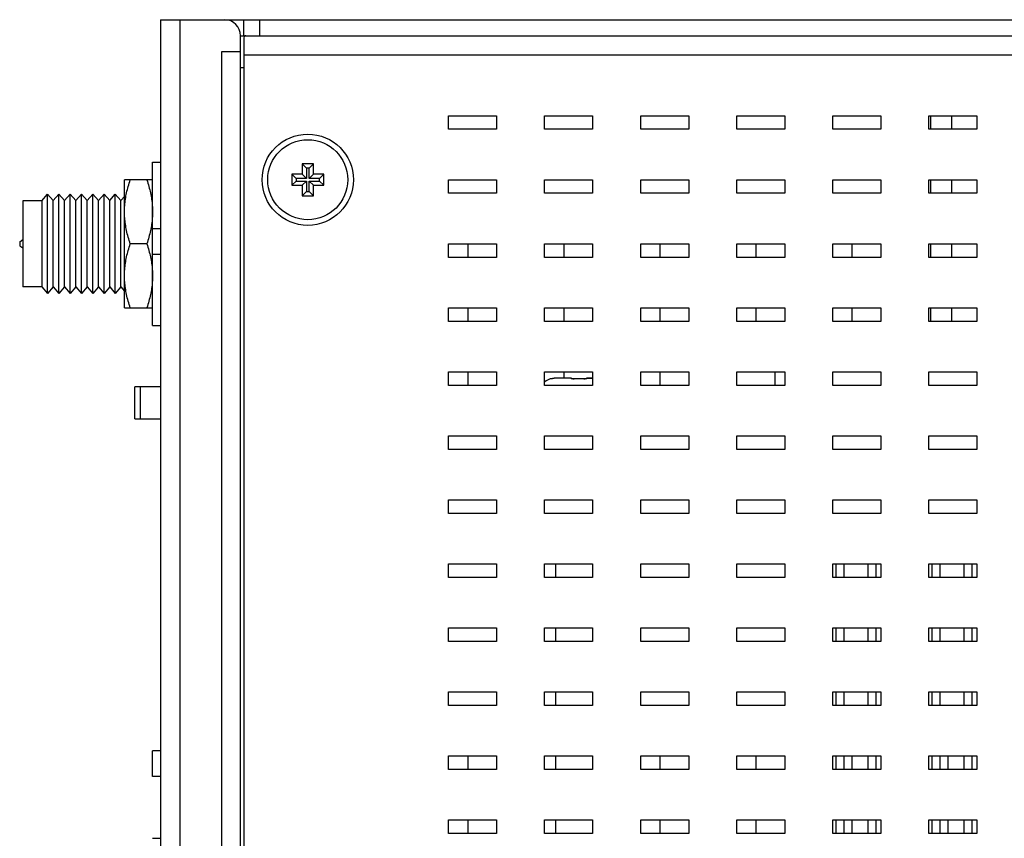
# Model space of a CAD drawing. Extents: x 879 to 1770, y -20 to 610.
# Tile 19 of 24: x 1452 to 1513, y 232 to 283. Entities that reach past the tile are written whole.
import ezdxf

# ---------------------------------------------------------------- set-up
doc = ezdxf.new("R2010")
doc.units = 0
doc.header["$LTSCALE"] = 2
doc.header["$MEASUREMENT"] = 0
for name, color, linetype in [('307228297C-EDXF_CONTINU190', 7, 'CONTINUOUS'), ('307744667F_PDXF_CONTINU208', 7, 'CONTINUOUS'), ('3100320300-SDXF_CONTINU207', 7, 'CONTINUOUS'), ('3105460500_DXF_CONTINUO203', 7, 'CONTINUOUS'), ('3991138300_CDXF_CONTINU185', 7, 'CONTINUOUS'), ('3991138700_BDXF_CONTINU181', 7, 'CONTINUOUS'), ('3991138800_PDXF_CONTINU180', 7, 'CONTINUOUS'), ('ANTENNA-SCREDXF_CONTINU184', 7, 'CONTINUOUS'), ('ANTENNA-WASHDXF_CONTINU202', 7, 'CONTINUOUS'), ('ANTENNA_DXF_CONTINUOUS_199', 7, 'CONTINUOUS'), ('MSBR-1_1_3_1DXF_CONTINU194', 7, 'CONTINUOUS'), ('NET9-652800ADXF_CONTINU200', 7, 'CONTINUOUS'), ('STAND_OFF_31DXF_CONTINU210', 7, 'CONTINUOUS')]:
    doc.layers.add(name, color=color, linetype=linetype)

msp = doc.modelspace()

# ---------------------------------------------------------------- linework, layer by layer
at = {"layer": '307228297C-EDXF_CONTINU190', "color": 7, "linetype": 'Continuous'}
for p, q in [((1460.596, 269.615), (1460.096, 269.615)), ((1460.096, 268.01), (1460.096, 269.615)), ((1460.596, 268.01), (1460.096, 268.01)), ((1460.596, 237.015), (1460.096, 237.015)), ((1460.096, 235.41), (1460.096, 237.015)), ((1460.596, 235.41), (1460.096, 235.41))]:
    msp.add_line(p, q, dxfattribs=at)
at = {"layer": '307744667F_PDXF_CONTINU208', "color": 7, "linetype": 'Continuous'}
for p, q in [((1502.785, 248.69), (1502.785, 247.84)), ((1503.285, 248.69), (1503.285, 247.84)), ((1504.785, 248.69), (1504.785, 247.84)), ((1505.285, 248.69), (1505.285, 247.84)), ((1508.785, 248.69), (1508.785, 247.84)), ((1509.285, 248.69), (1509.285, 247.84)), ((1510.785, 248.69), (1510.785, 247.84)), ((1511.285, 248.69), (1511.285, 247.84)), ((1502.785, 244.69), (1502.785, 243.84)), ((1503.285, 244.69), (1503.285, 243.84)), ((1504.785, 244.69), (1504.785, 243.84)), ((1505.285, 244.69), (1505.285, 243.84)), ((1508.785, 244.69), (1508.785, 243.84)), ((1509.285, 244.69), (1509.285, 243.84)), ((1510.785, 244.69), (1510.785, 243.84)), ((1511.285, 244.69), (1511.285, 243.84)), ((1502.785, 240.69), (1502.785, 239.84)), ((1503.285, 240.69), (1503.285, 239.84)), ((1504.785, 240.69), (1504.785, 239.84)), ((1505.285, 240.69), (1505.285, 239.84)), ((1508.785, 240.69), (1508.785, 239.84)), ((1509.285, 240.69), (1509.285, 239.84)), ((1510.785, 240.69), (1510.785, 239.84)), ((1511.285, 240.69), (1511.285, 239.84)), ((1502.785, 236.69), (1502.785, 235.84)), ((1503.285, 236.69), (1503.285, 235.84)), ((1504.785, 236.69), (1504.785, 235.84)), ((1505.285, 236.69), (1505.285, 235.84)), ((1508.785, 236.69), (1508.785, 235.84)), ((1509.285, 236.69), (1509.285, 235.84)), ((1510.785, 236.69), (1510.785, 235.84)), ((1511.285, 236.69), (1511.285, 235.84)), ((1502.785, 232.69), (1502.785, 231.84)), ((1503.285, 232.69), (1503.285, 231.84)), ((1504.785, 232.69), (1504.785, 231.84)), ((1505.285, 232.69), (1505.285, 231.84)), ((1508.785, 232.69), (1508.785, 231.84)), ((1509.285, 232.69), (1509.285, 231.84)), ((1510.785, 232.69), (1510.785, 231.84)), ((1511.285, 232.69), (1511.285, 231.84))]:
    msp.add_line(p, q, dxfattribs=at)
at = {"layer": '3100320300-SDXF_CONTINU207', "color": 7, "linetype": 'Continuous'}
for p, q in [((1484.952, 260.238), (1484.952, 260.245)), ((1485.161, 260.277), (1485.161, 260.277)), ((1486.255, 260.29), (1485.329, 260.29)), ((1486.255, 260.29), (1485.329, 260.29)), ((1486.37, 260.244), (1486.345, 260.248)), ((1486.4, 260.242), (1486.369, 260.244)), ((1486.435, 260.242), (1486.4, 260.242)), ((1486.539, 260.246), (1486.435, 260.242)), ((1486.45, 260.243), (1486.435, 260.242)), ((1486.45, 260.238), (1486.45, 260.243)), ((1486.845, 260.249), (1486.746, 260.25)), ((1487.042, 260.243), (1486.954, 260.246)), ((1487.06, 260.242), (1487.042, 260.243)), ((1487.042, 260.238), (1487.042, 260.243)), ((1487.095, 260.242), (1487.059, 260.242)), ((1487.126, 260.245), (1487.095, 260.242)), ((1487.596, 260.29), (1487.237, 260.29)), ((1487.237, 260.29), (1487.596, 260.29))]:
    msp.add_line(p, q, dxfattribs=at)
for points in [[(1485.016, 260.249), (1485.002, 260.245), (1484.991, 260.243), (1484.983, 260.242), (1484.982, 260.242)], [(1485.161, 260.277), (1485.13, 260.272), (1485.103, 260.267), (1485.078, 260.262), (1485.054, 260.257), (1485.016, 260.249)], [(1485.329, 260.29), (1485.279, 260.289), (1485.211, 260.283), (1485.161, 260.277)], [(1486.345, 260.248), (1486.327, 260.251), (1486.317, 260.254), (1486.315, 260.255)], [(1486.746, 260.25), (1486.649, 260.249), (1486.538, 260.246)], [(1487.042, 260.243), (1486.955, 260.246), (1486.844, 260.249)], [(1487.167, 260.252), (1487.15, 260.248), (1487.126, 260.245)], [(1487.176, 260.254), (1487.178, 260.255), (1487.177, 260.255), (1487.167, 260.252)]]:
    msp.add_lwpolyline(points, dxfattribs=at)
for centre, radius, start, end in [((1485.246, 259.29), 1, 107.26001, 130), ((1484.982, 260.15), 0.1, 76.61004, 107.09561), ((1484.984, 260.142), 0.101, 91.22681, 108.27391), ((1484.984, 260.144), 0.0992, 88.82496, 91.21728), ((1485.328, 259.205), 1.085, 96.04289, 98.8682), ((1485.329, 259.201), 1.088, 92.82135, 96.04374), ((1485.329, 259.195), 1.094, 89.99936, 92.82284), ((1486.255, 260.19), 0.1, 38.04501, 90), ((1486.377, 260.539), 0.3, 257.2836, 257.73058), ((1486.742, 254.766), 5.479, 89.95742, 93.05486), ((1486.75, 254.768), 5.477, 86.94466, 90.04308), ((1487.237, 260.19), 0.1, 90, 141.93663), ((1487.235, 260.178), 0.099, 127.28441, 130.57327), ((1487.236, 260.176), 0.101, 87.10657, 127.23926)]:
    msp.add_arc(centre, radius, start, end, dxfattribs=at)
for points, start_tangent, end_tangent in [([(1484.995, 260.243), (1484.972, 260.239), (1484.957, 260.237), (1484.952, 260.238)], (-0.976707, -0.214576), (-0.00808, 0.999967)), ([(1485.161, 260.277), (1485.112, 260.268), (1485.067, 260.259), (1485.027, 260.25), (1484.995, 260.243)], (-0.988064, -0.154042), (-0.976707, -0.214576)), ([(1486.311, 260.247), (1486.279, 260.256), (1486.258, 260.267), (1486.252, 260.277)], (-0.975469, 0.220138), (0.083373, 0.996518)), ([(1486.252, 260.277), (1486.253, 260.285), (1486.254, 260.289), (1486.255, 260.29)], (0.081403, 0.996681), (1, 0.000011)), ([(1486.252, 260.277), (1486.289, 260.271), (1486.322, 260.253)], (0.998774, 0.04951), (0.759516, -0.650488)), ([(1486.45, 260.238), (1486.4, 260.237), (1486.352, 260.24), (1486.313, 260.246)], (-0.998521, -0.054363), (-0.977156, 0.212522)), ([(1487.165, 260.243), (1487.127, 260.239), (1487.086, 260.237), (1487.042, 260.238)], (-0.985977, -0.166879), (-0.998521, 0.054371)), ([(1487.241, 260.277), (1487.236, 260.268), (1487.221, 260.259), (1487.197, 260.25), (1487.165, 260.243)], (0.081859, -0.996644), (-0.985977, -0.166879)), ([(1487.237, 260.29), (1487.239, 260.288), (1487.24, 260.284), (1487.241, 260.277)], (1, -0.000012), (0.081402, -0.996681))]:
    msp.add_spline(points, degree=3, dxfattribs=dict(at, start_tangent=start_tangent, end_tangent=end_tangent))
at = {"layer": '3105460500_DXF_CONTINUO203', "color": 7, "linetype": 'Continuous'}
for p, q in [((1470.146, 273.69), (1469.446, 273.69)), ((1469.446, 273.69), (1469.714, 273.422)), ((1469.446, 273.69), (1469.446, 273.04)), ((1469.878, 273.422), (1469.714, 273.422)), ((1469.714, 273.422), (1469.714, 272.772)), ((1470.146, 273.69), (1469.878, 273.422)), ((1469.878, 272.772), (1469.878, 273.422)), ((1470.146, 273.04), (1470.146, 273.69)), ((1469.446, 273.04), (1468.796, 273.04)), ((1468.796, 273.04), (1469.064, 272.772)), ((1468.796, 273.04), (1468.796, 272.34)), ((1468.796, 272.34), (1469.064, 272.608)), ((1469.714, 272.772), (1469.064, 272.772)), ((1469.064, 272.772), (1469.064, 272.608)), ((1469.064, 272.608), (1469.714, 272.608)), ((1469.446, 273.04), (1469.714, 272.772)), ((1469.446, 272.34), (1469.714, 272.608)), ((1469.714, 272.608), (1469.714, 271.958)), ((1470.146, 273.04), (1469.878, 272.772)), ((1470.528, 272.772), (1469.878, 272.772)), ((1469.878, 272.608), (1470.528, 272.608)), ((1470.146, 272.34), (1469.878, 272.608)), ((1469.878, 271.958), (1469.878, 272.608)), ((1470.796, 273.04), (1470.146, 273.04)), ((1470.796, 273.04), (1470.528, 272.772)), ((1470.528, 272.608), (1470.528, 272.772)), ((1470.796, 272.34), (1470.528, 272.608)), ((1470.796, 272.34), (1470.796, 273.04)), ((1468.796, 272.34), (1469.446, 272.34)), ((1469.446, 272.34), (1469.446, 271.69)), ((1469.446, 271.69), (1469.714, 271.958)), ((1469.714, 271.958), (1469.878, 271.958)), ((1470.146, 271.69), (1469.878, 271.958)), ((1470.146, 272.34), (1470.796, 272.34)), ((1470.146, 271.69), (1470.146, 272.34)), ((1469.446, 271.69), (1470.146, 271.69))]:
    msp.add_line(p, q, dxfattribs=at)
msp.add_circle((1469.796, 272.69), 2.5, dxfattribs=at)
at = {"layer": '3991138300_CDXF_CONTINU185', "color": 3, "linetype": 'Continuous'}
msp.add_line((1464.596, 282.69), (1560.596, 282.69), dxfattribs=at)
at = {"layer": '3991138300_CDXF_CONTINU185', "color": 7, "linetype": 'Continuous'}
for p, q in [((1465.796, 281.651), (1465.796, 282.69)), ((1466.796, 281.69), (1466.796, 282.69)), ((1465.596, 281.69), (1555.096, 281.69)), ((1479.796, 268.69), (1479.796, 267.84)), ((1485.796, 268.69), (1485.796, 267.84)), ((1491.796, 268.69), (1491.796, 267.84)), ((1497.796, 268.69), (1497.796, 267.84)), ((1503.796, 268.69), (1503.796, 267.84)), ((1479.796, 264.69), (1479.796, 263.84)), ((1485.796, 264.69), (1485.796, 263.84)), ((1491.796, 264.69), (1491.796, 263.84)), ((1497.796, 264.69), (1497.796, 263.84)), ((1503.796, 264.69), (1503.796, 263.84)), ((1479.796, 260.69), (1479.796, 259.84)), ((1485.796, 260.69), (1485.796, 260.29)), ((1491.796, 260.69), (1491.796, 259.84)), ((1479.796, 236.69), (1479.796, 235.84)), ((1491.796, 236.69), (1491.796, 235.84)), ((1497.796, 236.69), (1497.796, 235.84)), ((1503.796, 236.69), (1503.796, 235.84)), ((1509.796, 236.69), (1509.796, 235.84)), ((1479.796, 232.69), (1479.796, 231.84)), ((1491.796, 232.69), (1491.796, 231.84)), ((1497.796, 232.69), (1497.796, 231.84)), ((1503.796, 232.69), (1503.796, 231.84)), ((1509.796, 232.69), (1509.796, 231.84))]:
    msp.add_line(p, q, dxfattribs=at)
at = {"layer": '3991138700_BDXF_CONTINU181', "color": 7, "linetype": 'Continuous'}
for p, q in [((1465.796, 281.464), (1465.796, 170.19)), ((1465.796, 280.49), (1555.096, 280.49)), ((1478.596, 276.69), (1481.596, 276.69)), ((1478.596, 275.84), (1478.596, 276.69)), ((1481.596, 276.69), (1481.596, 275.84)), ((1484.596, 276.69), (1487.596, 276.69)), ((1484.596, 275.84), (1484.596, 276.69)), ((1487.596, 276.69), (1487.596, 275.84)), ((1490.596, 276.69), (1493.596, 276.69)), ((1490.596, 275.84), (1490.596, 276.69)), ((1493.596, 276.69), (1493.596, 275.84)), ((1496.596, 276.69), (1499.596, 276.69)), ((1496.596, 275.84), (1496.596, 276.69)), ((1499.596, 276.69), (1499.596, 275.84)), ((1502.596, 276.69), (1505.596, 276.69)), ((1502.596, 275.84), (1502.596, 276.69)), ((1505.596, 276.69), (1505.596, 275.84)), ((1508.596, 276.69), (1511.596, 276.69)), ((1508.596, 275.84), (1508.596, 276.69)), ((1511.596, 276.69), (1511.596, 275.84)), ((1481.596, 275.84), (1478.596, 275.84)), ((1487.596, 275.84), (1484.596, 275.84)), ((1493.596, 275.84), (1490.596, 275.84)), ((1499.596, 275.84), (1496.596, 275.84)), ((1505.596, 275.84), (1502.596, 275.84)), ((1511.596, 275.84), (1508.596, 275.84)), ((1478.596, 272.69), (1481.596, 272.69)), ((1478.596, 271.84), (1478.596, 272.69)), ((1481.596, 272.69), (1481.596, 271.84)), ((1484.596, 272.69), (1487.596, 272.69)), ((1484.596, 271.84), (1484.596, 272.69)), ((1487.596, 272.69), (1487.596, 271.84)), ((1490.596, 272.69), (1493.596, 272.69)), ((1490.596, 271.84), (1490.596, 272.69)), ((1493.596, 272.69), (1493.596, 271.84)), ((1496.596, 272.69), (1499.596, 272.69)), ((1496.596, 271.84), (1496.596, 272.69)), ((1499.596, 272.69), (1499.596, 271.84)), ((1502.596, 272.69), (1505.596, 272.69)), ((1502.596, 271.84), (1502.596, 272.69)), ((1505.596, 272.69), (1505.596, 271.84)), ((1508.596, 272.69), (1511.596, 272.69)), ((1508.596, 271.84), (1508.596, 272.69)), ((1511.596, 272.69), (1511.596, 271.84)), ((1481.596, 271.84), (1478.596, 271.84)), ((1487.596, 271.84), (1484.596, 271.84)), ((1493.596, 271.84), (1490.596, 271.84)), ((1499.596, 271.84), (1496.596, 271.84)), ((1505.596, 271.84), (1502.596, 271.84)), ((1511.596, 271.84), (1508.596, 271.84)), ((1478.596, 268.69), (1481.596, 268.69)), ((1478.596, 267.84), (1478.596, 268.69)), ((1481.596, 268.69), (1481.596, 267.84)), ((1484.596, 268.69), (1487.596, 268.69)), ((1484.596, 267.84), (1484.596, 268.69)), ((1487.596, 268.69), (1487.596, 267.84)), ((1490.596, 268.69), (1493.596, 268.69)), ((1490.596, 267.84), (1490.596, 268.69)), ((1493.596, 268.69), (1493.596, 267.84)), ((1496.596, 268.69), (1499.596, 268.69)), ((1496.596, 267.84), (1496.596, 268.69)), ((1499.596, 268.69), (1499.596, 267.84)), ((1502.596, 268.69), (1505.596, 268.69)), ((1502.596, 267.84), (1502.596, 268.69)), ((1505.596, 268.69), (1505.596, 267.84)), ((1508.596, 268.69), (1511.596, 268.69)), ((1508.596, 267.84), (1508.596, 268.69)), ((1511.596, 268.69), (1511.596, 267.84)), ((1481.596, 267.84), (1478.596, 267.84)), ((1487.596, 267.84), (1484.596, 267.84)), ((1493.596, 267.84), (1490.596, 267.84)), ((1499.596, 267.84), (1496.596, 267.84)), ((1505.596, 267.84), (1502.596, 267.84)), ((1511.596, 267.84), (1508.596, 267.84)), ((1478.596, 264.69), (1481.596, 264.69)), ((1478.596, 263.84), (1478.596, 264.69)), ((1481.596, 264.69), (1481.596, 263.84)), ((1484.596, 264.69), (1487.596, 264.69)), ((1484.596, 263.84), (1484.596, 264.69)), ((1487.596, 264.69), (1487.596, 263.84)), ((1490.596, 264.69), (1493.596, 264.69)), ((1490.596, 263.84), (1490.596, 264.69)), ((1493.596, 264.69), (1493.596, 263.84)), ((1496.596, 264.69), (1499.596, 264.69)), ((1496.596, 263.84), (1496.596, 264.69)), ((1499.596, 264.69), (1499.596, 263.84)), ((1502.596, 264.69), (1505.596, 264.69)), ((1502.596, 263.84), (1502.596, 264.69)), ((1505.596, 264.69), (1505.596, 263.84)), ((1508.596, 264.69), (1511.596, 264.69)), ((1508.596, 263.84), (1508.596, 264.69)), ((1511.596, 264.69), (1511.596, 263.84)), ((1481.596, 263.84), (1478.596, 263.84)), ((1487.596, 263.84), (1484.596, 263.84)), ((1493.596, 263.84), (1490.596, 263.84)), ((1499.596, 263.84), (1496.596, 263.84)), ((1505.596, 263.84), (1502.596, 263.84)), ((1511.596, 263.84), (1508.596, 263.84)), ((1478.596, 260.69), (1481.596, 260.69)), ((1478.596, 259.84), (1478.596, 260.69)), ((1481.596, 260.69), (1481.596, 259.84)), ((1484.596, 260.69), (1487.596, 260.69)), ((1484.596, 259.84), (1484.596, 260.69)), ((1487.596, 260.69), (1487.596, 259.84)), ((1490.596, 260.69), (1493.596, 260.69)), ((1490.596, 259.84), (1490.596, 260.69)), ((1493.596, 260.69), (1493.596, 259.84)), ((1496.596, 260.69), (1499.596, 260.69)), ((1496.596, 259.84), (1496.596, 260.69)), ((1499.596, 260.69), (1499.596, 259.84)), ((1502.596, 260.69), (1505.596, 260.69)), ((1502.596, 259.84), (1502.596, 260.69)), ((1505.596, 260.69), (1505.596, 259.84)), ((1508.596, 260.69), (1511.596, 260.69)), ((1508.596, 259.84), (1508.596, 260.69)), ((1511.596, 260.69), (1511.596, 259.84)), ((1481.596, 259.84), (1478.596, 259.84)), ((1487.596, 259.84), (1484.596, 259.84)), ((1493.596, 259.84), (1490.596, 259.84)), ((1499.596, 259.84), (1496.596, 259.84)), ((1505.596, 259.84), (1502.596, 259.84)), ((1511.596, 259.84), (1508.596, 259.84)), ((1478.596, 256.69), (1481.596, 256.69)), ((1478.596, 255.84), (1478.596, 256.69)), ((1481.596, 256.69), (1481.596, 255.84)), ((1484.596, 256.69), (1487.596, 256.69)), ((1484.596, 255.84), (1484.596, 256.69)), ((1487.596, 256.69), (1487.596, 255.84)), ((1490.596, 256.69), (1493.596, 256.69)), ((1490.596, 255.84), (1490.596, 256.69)), ((1493.596, 256.69), (1493.596, 255.84)), ((1496.596, 256.69), (1499.596, 256.69)), ((1496.596, 255.84), (1496.596, 256.69)), ((1499.596, 256.69), (1499.596, 255.84)), ((1502.596, 256.69), (1505.596, 256.69)), ((1502.596, 255.84), (1502.596, 256.69)), ((1505.596, 256.69), (1505.596, 255.84)), ((1508.596, 256.69), (1511.596, 256.69)), ((1508.596, 255.84), (1508.596, 256.69)), ((1511.596, 256.69), (1511.596, 255.84)), ((1481.596, 255.84), (1478.596, 255.84)), ((1487.596, 255.84), (1484.596, 255.84)), ((1493.596, 255.84), (1490.596, 255.84)), ((1499.596, 255.84), (1496.596, 255.84)), ((1505.596, 255.84), (1502.596, 255.84)), ((1511.596, 255.84), (1508.596, 255.84)), ((1478.596, 252.69), (1481.596, 252.69)), ((1478.596, 251.84), (1478.596, 252.69)), ((1481.596, 252.69), (1481.596, 251.84)), ((1484.596, 252.69), (1487.596, 252.69)), ((1484.596, 251.84), (1484.596, 252.69)), ((1487.596, 252.69), (1487.596, 251.84)), ((1490.596, 252.69), (1493.596, 252.69)), ((1490.596, 251.84), (1490.596, 252.69)), ((1493.596, 252.69), (1493.596, 251.84)), ((1496.596, 252.69), (1499.596, 252.69)), ((1496.596, 251.84), (1496.596, 252.69)), ((1499.596, 252.69), (1499.596, 251.84)), ((1502.596, 252.69), (1505.596, 252.69)), ((1502.596, 251.84), (1502.596, 252.69)), ((1505.596, 252.69), (1505.596, 251.84)), ((1508.596, 252.69), (1511.596, 252.69)), ((1508.596, 251.84), (1508.596, 252.69)), ((1511.596, 252.69), (1511.596, 251.84)), ((1481.596, 251.84), (1478.596, 251.84)), ((1487.596, 251.84), (1484.596, 251.84)), ((1493.596, 251.84), (1490.596, 251.84)), ((1499.596, 251.84), (1496.596, 251.84)), ((1505.596, 251.84), (1502.596, 251.84)), ((1511.596, 251.84), (1508.596, 251.84)), ((1478.596, 248.69), (1481.596, 248.69)), ((1478.596, 247.84), (1478.596, 248.69)), ((1481.596, 248.69), (1481.596, 247.84)), ((1484.596, 248.69), (1487.596, 248.69)), ((1484.596, 247.84), (1484.596, 248.69)), ((1487.596, 248.69), (1487.596, 247.84)), ((1490.596, 248.69), (1493.596, 248.69)), ((1490.596, 247.84), (1490.596, 248.69)), ((1493.596, 248.69), (1493.596, 247.84)), ((1496.596, 248.69), (1499.596, 248.69)), ((1496.596, 247.84), (1496.596, 248.69)), ((1499.596, 248.69), (1499.596, 247.84)), ((1502.596, 248.69), (1505.596, 248.69)), ((1502.596, 247.84), (1502.596, 248.69)), ((1505.596, 248.69), (1505.596, 247.84)), ((1508.596, 248.69), (1511.596, 248.69)), ((1508.596, 247.84), (1508.596, 248.69)), ((1511.596, 248.69), (1511.596, 247.84)), ((1481.596, 247.84), (1478.596, 247.84)), ((1487.596, 247.84), (1484.596, 247.84)), ((1493.596, 247.84), (1490.596, 247.84)), ((1499.596, 247.84), (1496.596, 247.84)), ((1505.596, 247.84), (1502.596, 247.84)), ((1511.596, 247.84), (1508.596, 247.84)), ((1478.596, 244.69), (1481.596, 244.69)), ((1478.596, 243.84), (1478.596, 244.69)), ((1481.596, 244.69), (1481.596, 243.84)), ((1484.596, 244.69), (1487.596, 244.69)), ((1484.596, 243.84), (1484.596, 244.69)), ((1487.596, 244.69), (1487.596, 243.84)), ((1490.596, 244.69), (1493.596, 244.69)), ((1490.596, 243.84), (1490.596, 244.69)), ((1493.596, 244.69), (1493.596, 243.84)), ((1496.596, 244.69), (1499.596, 244.69)), ((1496.596, 243.84), (1496.596, 244.69)), ((1499.596, 244.69), (1499.596, 243.84)), ((1502.596, 244.69), (1505.596, 244.69)), ((1502.596, 243.84), (1502.596, 244.69)), ((1505.596, 244.69), (1505.596, 243.84)), ((1508.596, 244.69), (1511.596, 244.69)), ((1508.596, 243.84), (1508.596, 244.69)), ((1511.596, 244.69), (1511.596, 243.84)), ((1481.596, 243.84), (1478.596, 243.84)), ((1487.596, 243.84), (1484.596, 243.84)), ((1493.596, 243.84), (1490.596, 243.84)), ((1499.596, 243.84), (1496.596, 243.84)), ((1505.596, 243.84), (1502.596, 243.84)), ((1511.596, 243.84), (1508.596, 243.84)), ((1478.596, 240.69), (1481.596, 240.69)), ((1478.596, 239.84), (1478.596, 240.69)), ((1481.596, 240.69), (1481.596, 239.84)), ((1484.596, 240.69), (1487.596, 240.69)), ((1484.596, 239.84), (1484.596, 240.69)), ((1487.596, 240.69), (1487.596, 239.84)), ((1490.596, 240.69), (1493.596, 240.69)), ((1490.596, 239.84), (1490.596, 240.69)), ((1493.596, 240.69), (1493.596, 239.84)), ((1496.596, 240.69), (1499.596, 240.69)), ((1496.596, 239.84), (1496.596, 240.69)), ((1499.596, 240.69), (1499.596, 239.84)), ((1502.596, 240.69), (1505.596, 240.69)), ((1502.596, 239.84), (1502.596, 240.69)), ((1505.596, 240.69), (1505.596, 239.84)), ((1508.596, 240.69), (1511.596, 240.69)), ((1508.596, 239.84), (1508.596, 240.69)), ((1511.596, 240.69), (1511.596, 239.84)), ((1481.596, 239.84), (1478.596, 239.84)), ((1487.596, 239.84), (1484.596, 239.84)), ((1493.596, 239.84), (1490.596, 239.84)), ((1499.596, 239.84), (1496.596, 239.84)), ((1505.596, 239.84), (1502.596, 239.84)), ((1511.596, 239.84), (1508.596, 239.84)), ((1478.596, 236.69), (1481.596, 236.69)), ((1478.596, 235.84), (1478.596, 236.69)), ((1481.596, 236.69), (1481.596, 235.84)), ((1484.596, 236.69), (1487.596, 236.69)), ((1484.596, 235.84), (1484.596, 236.69)), ((1487.596, 236.69), (1487.596, 235.84)), ((1490.596, 236.69), (1493.596, 236.69)), ((1490.596, 235.84), (1490.596, 236.69)), ((1493.596, 236.69), (1493.596, 235.84)), ((1496.596, 236.69), (1499.596, 236.69)), ((1496.596, 235.84), (1496.596, 236.69)), ((1499.596, 236.69), (1499.596, 235.84)), ((1502.596, 236.69), (1505.596, 236.69)), ((1502.596, 235.84), (1502.596, 236.69)), ((1505.596, 236.69), (1505.596, 235.84)), ((1508.596, 236.69), (1511.596, 236.69)), ((1508.596, 235.84), (1508.596, 236.69)), ((1511.596, 236.69), (1511.596, 235.84)), ((1481.596, 235.84), (1478.596, 235.84)), ((1487.596, 235.84), (1484.596, 235.84)), ((1493.596, 235.84), (1490.596, 235.84)), ((1499.596, 235.84), (1496.596, 235.84)), ((1505.596, 235.84), (1502.596, 235.84)), ((1511.596, 235.84), (1508.596, 235.84)), ((1478.596, 232.69), (1481.596, 232.69)), ((1478.596, 231.84), (1478.596, 232.69)), ((1481.596, 232.69), (1481.596, 231.84)), ((1484.596, 232.69), (1487.596, 232.69)), ((1484.596, 231.84), (1484.596, 232.69)), ((1487.596, 232.69), (1487.596, 231.84)), ((1490.596, 232.69), (1493.596, 232.69)), ((1490.596, 231.84), (1490.596, 232.69)), ((1493.596, 232.69), (1493.596, 231.84)), ((1496.596, 232.69), (1499.596, 232.69)), ((1496.596, 231.84), (1496.596, 232.69)), ((1499.596, 232.69), (1499.596, 231.84)), ((1502.596, 232.69), (1505.596, 232.69)), ((1502.596, 231.84), (1502.596, 232.69)), ((1505.596, 232.69), (1505.596, 231.84)), ((1508.596, 232.69), (1511.596, 232.69)), ((1508.596, 231.84), (1508.596, 232.69)), ((1511.596, 232.69), (1511.596, 231.84)), ((1481.596, 231.84), (1478.596, 231.84)), ((1487.596, 231.84), (1484.596, 231.84)), ((1493.596, 231.84), (1490.596, 231.84)), ((1499.596, 231.84), (1496.596, 231.84)), ((1505.596, 231.84), (1502.596, 231.84)), ((1511.596, 231.84), (1508.596, 231.84))]:
    msp.add_line(p, q, dxfattribs=at)
msp.add_circle((1469.796, 272.69), 2.85, dxfattribs=at)
for points, start_tangent, end_tangent in [([(1465.825, 281.634), (1465.796, 281.464)], (-0.575425, -0.817855), (0, -1)), ([(1465.923, 281.69), (1465.825, 281.634)], (-1, 0), (-0.575425, -0.817855))]:
    msp.add_spline(points, degree=3, dxfattribs=dict(at, start_tangent=start_tangent, end_tangent=end_tangent))
at = {"layer": '3991138800_PDXF_CONTINU180', "color": 7, "linetype": 'Continuous'}
for p, q in [((1460.596, 282.69), (1464.596, 282.69)), ((1460.596, 282.69), (1460.596, 170.19)), ((1461.796, 282.69), (1461.796, 170.19)), ((1465.596, 279.69), (1465.596, 281.69)), ((1465.596, 280.69), (1464.396, 280.69)), ((1464.396, 280.69), (1464.396, 172.19)), ((1465.584, 172.19), (1465.584, 280.69)), ((1465.782, 279.69), (1465.596, 279.69))]:
    msp.add_line(p, q, dxfattribs=at)
msp.add_arc((1464.596, 281.69), 1, 0, 90, dxfattribs=at)
at = {"layer": 'ANTENNA-SCREDXF_CONTINU184', "color": 7, "linetype": 'Continuous'}
for p, q in [((1460.096, 272.69), (1458.346, 272.69)), ((1458.346, 264.69), (1458.346, 272.69)), ((1459.739, 268.69), (1458.704, 268.69)), ((1458.346, 264.69), (1460.096, 264.69))]:
    msp.add_line(p, q, dxfattribs=at)
for points, start_tangent, end_tangent in [([(1458.346, 270.69), (1458.361, 271.081), (1458.405, 271.475), (1458.477, 271.871), (1458.576, 272.271), (1458.704, 272.69)], (0, 1), (0.316228, 0.948683)), ([(1459.739, 272.69), (1459.867, 272.27), (1459.967, 271.864), (1460.039, 271.466), (1460.082, 271.075), (1460.096, 270.69)], (0.316228, -0.948683), (0, -1)), ([(1458.704, 268.69), (1458.575, 269.109), (1458.475, 269.515), (1458.404, 269.913), (1458.361, 270.305), (1458.346, 270.69)], (-0.316228, 0.948683), (0, 1)), ([(1460.096, 270.69), (1460.082, 270.298), (1460.038, 269.905), (1459.966, 269.509), (1459.867, 269.108), (1459.739, 268.69)], (0, -1), (-0.316228, -0.948683)), ([(1458.346, 266.69), (1458.361, 267.081), (1458.405, 267.475), (1458.477, 267.871), (1458.576, 268.271), (1458.704, 268.69)], (0, 1), (0.316228, 0.948683)), ([(1459.739, 268.69), (1459.867, 268.27), (1459.967, 267.864), (1460.039, 267.466), (1460.082, 267.075), (1460.096, 266.69)], (0.316228, -0.948683), (0, -1)), ([(1458.704, 264.69), (1458.575, 265.109), (1458.475, 265.515), (1458.404, 265.913), (1458.361, 266.305), (1458.346, 266.69)], (-0.316228, 0.948683), (0, 1)), ([(1460.096, 266.69), (1460.082, 266.298), (1460.038, 265.905), (1459.966, 265.509), (1459.867, 265.108), (1459.739, 264.69)], (0, -1), (-0.316228, -0.948683))]:
    msp.add_spline(points, degree=3, dxfattribs=dict(at, start_tangent=start_tangent, end_tangent=end_tangent))
at = {"layer": 'ANTENNA-WASHDXF_CONTINU202', "color": 6, "linetype": 'Continuous'}
for p, q in [((1460.096, 273.79), (1460.596, 273.79)), ((1460.096, 269.615), (1460.096, 273.79)), ((1460.096, 263.59), (1460.096, 268.01)), ((1460.096, 263.59), (1460.596, 263.59)), ((1460.096, 231.54), (1460.596, 231.54))]:
    msp.add_line(p, q, dxfattribs=at)
at = {"layer": 'ANTENNA_DXF_CONTINUOUS_199', "color": 7, "linetype": 'Continuous'}
for p, q in [((1453.182, 271.38), (1451.996, 271.38)), ((1451.996, 271.38), (1451.996, 266)), ((1453.182, 271.38), (1453.541, 271.795)), ((1453.182, 271.38), (1453.182, 266)), ((1453.894, 271.388), (1453.541, 271.795)), ((1453.541, 265.585), (1453.541, 271.795)), ((1453.894, 271.388), (1454.246, 271.795)), ((1453.894, 265.992), (1453.894, 271.388)), ((1454.599, 271.388), (1454.246, 271.795)), ((1454.246, 265.585), (1454.246, 271.795)), ((1454.599, 271.388), (1454.951, 271.795)), ((1454.599, 265.992), (1454.599, 271.388)), ((1455.304, 271.388), (1454.951, 271.795)), ((1454.951, 265.585), (1454.951, 271.795)), ((1455.304, 271.388), (1455.656, 271.795)), ((1455.304, 265.992), (1455.304, 271.388)), ((1456.009, 271.388), (1455.656, 271.795)), ((1455.656, 265.585), (1455.656, 271.795)), ((1456.009, 271.388), (1456.361, 271.795)), ((1456.009, 265.992), (1456.009, 271.388)), ((1456.714, 271.388), (1456.361, 271.795)), ((1456.361, 265.585), (1456.361, 271.795)), ((1456.714, 271.388), (1457.066, 271.795)), ((1456.714, 265.992), (1456.714, 271.388)), ((1457.419, 271.388), (1457.066, 271.795)), ((1457.066, 265.585), (1457.066, 271.795)), ((1457.419, 271.388), (1457.771, 271.795)), ((1457.419, 265.992), (1457.419, 271.388)), ((1458.124, 271.388), (1457.771, 271.795)), ((1457.771, 265.585), (1457.771, 271.795)), ((1458.124, 271.388), (1458.346, 271.644)), ((1458.124, 265.992), (1458.124, 271.388)), ((1451.796, 268.815), (1451.996, 268.955)), ((1451.796, 268.815), (1451.796, 268.565)), ((1451.796, 268.565), (1451.996, 268.425)), ((1453.182, 266), (1451.996, 266)), ((1453.182, 266), (1453.541, 265.585)), ((1453.894, 265.992), (1453.541, 265.585)), ((1453.894, 265.992), (1454.246, 265.585)), ((1454.599, 265.992), (1454.246, 265.585)), ((1454.599, 265.992), (1454.951, 265.585)), ((1455.304, 265.992), (1454.951, 265.585)), ((1455.304, 265.992), (1455.656, 265.585)), ((1456.009, 265.992), (1455.656, 265.585)), ((1456.009, 265.992), (1456.361, 265.585)), ((1456.714, 265.992), (1456.361, 265.585)), ((1456.714, 265.992), (1457.066, 265.585)), ((1457.419, 265.992), (1457.066, 265.585)), ((1457.419, 265.992), (1457.771, 265.585)), ((1458.124, 265.992), (1457.771, 265.585)), ((1458.124, 265.992), (1458.346, 265.735))]:
    msp.add_line(p, q, dxfattribs=at)
at = {"layer": 'MSBR-1_1_3_1DXF_CONTINU194', "color": 7, "linetype": 'Continuous'}
for p, q in [((1460.596, 259.74), (1458.993, 259.74)), ((1458.993, 257.74), (1458.993, 259.74)), ((1459.343, 257.74), (1459.343, 259.74)), ((1458.993, 257.74), (1460.596, 257.74))]:
    msp.add_line(p, q, dxfattribs=at)
at = {"layer": 'NET9-652800ADXF_CONTINU200', "color": 7, "linetype": 'Continuous'}
for p, q in [((1508.729, 275.84), (1508.729, 276.69)), ((1510.029, 275.84), (1510.029, 276.69)), ((1508.729, 271.84), (1508.729, 272.69)), ((1510.029, 271.84), (1510.029, 272.69)), ((1508.729, 267.84), (1508.729, 268.69)), ((1510.029, 267.84), (1510.029, 268.69)), ((1508.729, 263.84), (1508.729, 264.69)), ((1510.029, 263.84), (1510.029, 264.69)), ((1498.989, 259.84), (1498.989, 260.69))]:
    msp.add_line(p, q, dxfattribs=at)
at = {"layer": 'STAND_OFF_31DXF_CONTINU210', "color": 7, "linetype": 'Continuous'}
for p, q in [((1485.303, 247.84), (1485.303, 248.69)), ((1485.303, 243.84), (1485.303, 244.69)), ((1485.303, 239.84), (1485.303, 240.69)), ((1485.303, 235.84), (1485.303, 236.69)), ((1485.303, 231.84), (1485.303, 232.69))]:
    msp.add_line(p, q, dxfattribs=at)

doc.saveas('drawing.dxf')
